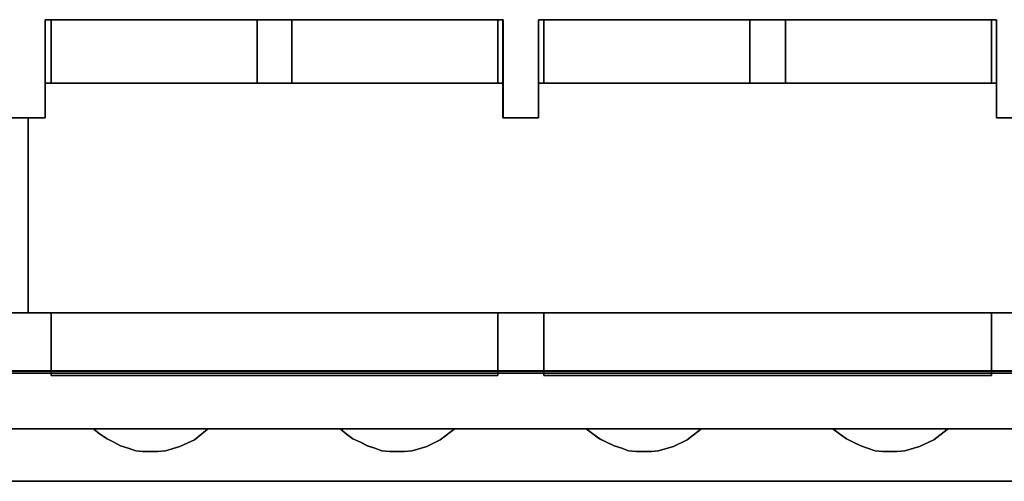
# Model space of a CAD drawing. Header units: millimetres. Extents: x -1290 to 1795, y -4192 to -1311.
# Tile 240 of 256: x 564.55 to 570.14, y -3236.39 to -3233.77. Entities that reach past the tile are written whole.
import ezdxf

# ---------------------------------------------------------------- set-up
doc = ezdxf.new("R2010")
doc.units = ezdxf.units.MM
doc.layers.add('33', color=7, linetype='Continuous')
doc.layers.add('Aparatura', color=7, linetype='Continuous', lineweight=13)

# ---------------------------------------------------------------- blocks, each defined once
blk = doc.blocks.new('*U23')
at = {"layer": '33', "color": 7}
for points in [[(183.005084, -21.780052), (183.991899, -21.780052), (183.991899, -20.985798), (183.991899, -20.793251), (183.991899, -18.988128), (184.16038, -18.988128), (190.009067, -18.988128), (190.995882, -18.988128), (196.844569, -18.988128), (196.988981, -18.988128), (196.988981, -20.793251), (196.988981, -20.985798), (196.988981, -21.780052), (197.999865, -21.780052), (197.999865, -20.985798), (197.999865, -20.793251), (197.999865, -18.988128), (198.144277, -18.988128), (203.992964, -18.988128), (205.003848, -18.988128), (210.852535, -18.988128), (210.996947, -18.988128), (210.996947, -20.793251), (210.996947, -20.985798), (210.996947, -21.780052), (212.007831, -21.780052)], [(183.005084, -21.780052), (183.991899, -21.780052), (183.991899, -20.985798), (183.991899, -20.793251), (183.991899, -18.988128), (184.16038, -18.988128), (190.009067, -18.988128), (190.995882, -18.988128), (196.844569, -18.988128), (196.988981, -18.988128), (196.988981, -20.793251), (196.988981, -20.985798), (196.988981, -21.780052), (197.999865, -21.780052), (197.999865, -20.985798), (197.999865, -20.793251), (197.999865, -18.988128), (198.144277, -18.988128), (203.992964, -18.988128), (205.003848, -18.988128), (210.852535, -18.988128), (210.996947, -18.988128), (210.996947, -20.793251), (210.996947, -20.985798), (210.996947, -21.780052), (212.007831, -21.780052)], [(183.005084, -21.780052), (183.991899, -21.780052), (183.991899, -20.985798), (183.991899, -20.793251), (183.991899, -18.988128), (184.16038, -18.988128), (190.009067, -18.988128), (190.995882, -18.988128), (196.844569, -18.988128), (196.988981, -18.988128), (196.988981, -20.793251), (196.988981, -20.985798), (196.988981, -21.780052), (197.999865, -21.780052), (197.999865, -20.985798), (197.999865, -20.793251), (197.999865, -18.988128), (198.144277, -18.988128), (203.992964, -18.988128), (205.003848, -18.988128), (210.852535, -18.988128), (210.996947, -18.988128), (210.996947, -20.793251), (210.996947, -20.985798), (210.996947, -21.780052), (212.007831, -21.780052)], [(183.005084, -21.780052), (183.991899, -21.780052), (183.991899, -20.985798), (183.991899, -20.793251), (183.991899, -18.988128), (184.16038, -18.988128), (190.009067, -18.988128), (190.995882, -18.988128), (196.844569, -18.988128), (196.988981, -18.988128), (196.988981, -20.793251), (196.988981, -20.985798), (196.988981, -21.780052), (197.999865, -21.780052), (197.999865, -20.985798), (197.999865, -20.793251), (197.999865, -18.988128), (198.144277, -18.988128), (203.992964, -18.988128), (205.003848, -18.988128), (210.852535, -18.988128), (210.996947, -18.988128), (210.996947, -20.793251), (210.996947, -20.985798), (210.996947, -21.780052), (212.007831, -21.780052)], [(183.005084, -21.780052), (183.510526, -21.780052), (183.991899, -21.780052), (183.991899, -20.985798), (183.991899, -20.793251), (183.991899, -18.988128), (184.16038, -18.988128), (190.009067, -18.988128), (190.995882, -18.988128), (196.844569, -18.988128), (196.988981, -18.988128), (196.988981, -20.793251), (196.988981, -20.985798), (196.988981, -21.780052), (197.999865, -21.780052), (197.999865, -20.985798), (197.999865, -20.793251), (197.999865, -18.988128), (198.144277, -18.988128), (203.992964, -18.988128), (205.003848, -18.988128), (210.852535, -18.988128), (210.996947, -18.988128), (210.996947, -20.793251), (210.996947, -20.985798), (210.996947, -21.780052), (212.007831, -21.780052)], [(183.005084, -21.780052), (183.510526, -21.780052), (183.991899, -21.780052), (183.991899, -20.985798), (183.991899, -20.793251), (183.991899, -18.988128), (184.16038, -18.988128), (190.009067, -18.988128), (190.995882, -18.988128), (196.844569, -18.988128), (196.988981, -18.988128), (196.988981, -20.793251), (196.988981, -20.985798), (196.988981, -21.780052), (197.999865, -21.780052), (197.999865, -20.985798), (197.999865, -20.793251), (197.999865, -18.988128), (198.144277, -18.988128), (203.992964, -18.988128), (205.003848, -18.988128), (210.852535, -18.988128), (210.996947, -18.988128), (210.996947, -20.793251), (210.996947, -20.985798), (210.996947, -21.780052), (212.007831, -21.780052)], [(183.005084, -21.780052), (183.510526, -21.780052), (183.991899, -21.780052), (183.991899, -20.985798), (183.991899, -20.793251), (183.991899, -18.988128), (184.16038, -18.988128), (190.009067, -18.988128), (190.995882, -18.988128), (196.844569, -18.988128), (196.988981, -18.988128), (196.988981, -20.793251), (196.988981, -20.985798), (196.988981, -21.780052), (197.999865, -21.780052), (197.999865, -20.985798), (197.999865, -20.793251), (197.999865, -18.988128), (198.144277, -18.988128), (203.992964, -18.988128), (205.003848, -18.988128), (210.852535, -18.988128), (210.996947, -18.988128), (210.996947, -20.793251), (210.996947, -20.985798), (210.996947, -21.780052), (212.007831, -21.780052)], [(183.005084, -21.780052), (183.510526, -21.780052), (183.991899, -21.780052), (183.991899, -20.985798), (183.991899, -20.793251), (183.991899, -18.988128), (184.16038, -18.988128), (190.009067, -18.988128), (190.995882, -18.988128), (196.844569, -18.988128), (196.988981, -18.988128), (196.988981, -20.793251), (196.988981, -20.985798), (196.988981, -21.780052), (197.999865, -21.780052), (197.999865, -20.985798), (197.999865, -20.793251), (197.999865, -18.988128), (198.144277, -18.988128), (203.992964, -18.988128), (205.003848, -18.988128), (210.852535, -18.988128), (210.996947, -18.988128), (210.996947, -20.793251), (210.996947, -20.985798), (210.996947, -21.780052), (212.007831, -21.780052)], [(182.860781, -27.312634), (183.510639, -27.312634), (183.510639, -21.778594), (183.005194, -21.778594)], [(182.860781, -27.312634), (183.510639, -27.312634), (183.510639, -21.778594), (183.005194, -21.778594)], [(182.860781, -27.312634), (183.510639, -27.312634), (183.510639, -21.778594), (183.005194, -21.778594)], [(182.860781, -27.312634), (183.510639, -27.312634), (183.510639, -21.778594), (183.005194, -21.778594)], [(212.006442, -21.778594), (210.995548, -21.778594), (210.995548, -20.984579), (210.995548, -20.792091), (210.851134, -20.792091), (205.002388, -20.792091), (203.991494, -20.792091), (198.142748, -20.792091), (197.998334, -20.792091), (197.998334, -20.984579), (197.998334, -21.778594), (196.98744, -21.778594), (196.98744, -20.984579), (196.98744, -20.792091), (196.843026, -20.792091), (190.99428, -20.792091), (190.007454, -20.792091), (184.158708, -20.792091), (183.990226, -20.792091), (183.990226, -20.984579), (183.990226, -21.778594), (183.508847, -21.778594), (183.508847, -21.778594), (183.508847, -27.312634), (184.158708, -27.312634), (196.843026, -27.312634), (198.142748, -27.312634), (210.851134, -27.312634), (212.150856, -27.312634)], [(212.006442, -21.778594), (210.995548, -21.778594), (210.995548, -20.984579), (210.995548, -20.792091), (210.851134, -20.792091), (205.002388, -20.792091), (203.991494, -20.792091), (198.142748, -20.792091), (197.998334, -20.792091), (197.998334, -20.984579), (197.998334, -21.778594), (196.98744, -21.778594), (196.98744, -20.984579), (196.98744, -20.792091), (196.843026, -20.792091), (190.99428, -20.792091), (190.007454, -20.792091), (184.158708, -20.792091), (183.990226, -20.792091), (183.990226, -20.984579), (183.990226, -21.778594), (183.508847, -21.778594), (183.508847, -21.778594), (183.508847, -27.312634), (184.158708, -27.312634), (196.843026, -27.312634), (198.142748, -27.312634), (210.851134, -27.312634), (212.150856, -27.312634)], [(212.006442, -21.778594), (210.995548, -21.778594), (210.995548, -20.984579), (210.995548, -20.792091), (210.851134, -20.792091), (205.002388, -20.792091), (203.991494, -20.792091), (198.142748, -20.792091), (197.998334, -20.792091), (197.998334, -20.984579), (197.998334, -21.778594), (196.98744, -21.778594), (196.98744, -20.984579), (196.98744, -20.792091), (196.843026, -20.792091), (190.99428, -20.792091), (190.007454, -20.792091), (184.158708, -20.792091), (183.990226, -20.792091), (183.990226, -20.984579), (183.990226, -21.778594), (183.508847, -21.778594), (183.508847, -21.778594), (183.508847, -27.312634), (184.158708, -27.312634), (196.843026, -27.312634), (198.142748, -27.312634), (210.851134, -27.312634), (212.150856, -27.312634)], [(212.006442, -21.778594), (210.995548, -21.778594), (210.995548, -20.984579), (210.995548, -20.792091), (210.851134, -20.792091), (205.002388, -20.792091), (203.991494, -20.792091), (198.142748, -20.792091), (197.998334, -20.792091), (197.998334, -20.984579), (197.998334, -21.778594), (196.98744, -21.778594), (196.98744, -20.984579), (196.98744, -20.792091), (196.843026, -20.792091), (190.99428, -20.792091), (190.007454, -20.792091), (184.158708, -20.792091), (183.990226, -20.792091), (183.990226, -20.984579), (183.990226, -21.778594), (183.508847, -21.778594), (183.508847, -21.778594), (183.508847, -27.312634), (184.158708, -27.312634), (196.843026, -27.312634), (198.142748, -27.312634), (210.851134, -27.312634), (212.150856, -27.312634)], [(212.006442, -21.778594), (210.995548, -21.778594), (210.995548, -20.984579), (210.995548, -20.792091), (210.851134, -20.792091), (205.002388, -20.792091), (203.991494, -20.792091), (198.142748, -20.792091), (197.998334, -20.792091), (197.998334, -20.984579), (197.998334, -21.778594), (196.98744, -21.778594), (196.98744, -20.984579), (196.98744, -20.792091), (196.843026, -20.792091), (190.99428, -20.792091), (190.007454, -20.792091), (184.158708, -20.792091), (183.990226, -20.792091), (183.990226, -20.984579), (183.990226, -21.778594), (183.508847, -21.778594), (183.508847, -21.778594), (183.508847, -27.312634), (184.158708, -27.312634), (196.843026, -27.312634), (198.142748, -27.312634), (210.851134, -27.312634), (212.150856, -27.312634)], [(212.006442, -21.778594), (210.995548, -21.778594), (210.995548, -20.984579), (210.995548, -20.792091), (210.851134, -20.792091), (205.002388, -20.792091), (203.991494, -20.792091), (198.142748, -20.792091), (197.998334, -20.792091), (197.998334, -20.984579), (197.998334, -21.778594), (196.98744, -21.778594), (196.98744, -20.984579), (196.98744, -20.792091), (196.843026, -20.792091), (190.99428, -20.792091), (190.007454, -20.792091), (184.158708, -20.792091), (183.990226, -20.792091), (183.990226, -20.984579), (183.990226, -21.778594), (183.508847, -21.778594), (183.508847, -21.778594), (183.508847, -27.312634), (184.158708, -27.312634), (196.843026, -27.312634), (198.142748, -27.312634), (210.851134, -27.312634), (212.150856, -27.312634)], [(212.152243, -27.310838), (210.852535, -27.310838), (210.852535, -28.057099), (210.852535, -28.610777), (210.852535, -29.092236), (198.144277, -29.092236), (198.144277, -28.610777), (198.144277, -28.057099), (198.144277, -27.310838), (196.844569, -27.310838), (196.844569, -28.057099), (196.844569, -28.610777), (196.844569, -29.092236), (184.16038, -29.092236), (184.16038, -28.610777), (184.16038, -28.057099), (184.16038, -27.310838), (182.860672, -27.310838)], [(181.63317, -30.608832), (185.363813, -30.608832), (188.637153, -30.608832), (192.367796, -30.608832), (195.641136, -30.608832), (199.347711, -30.608832), (202.645119, -30.608832), (206.351694, -30.608832), (209.649102, -30.608832), (213.355677, -30.608832), (216.653085, -30.608832), (220.383729, -30.608832), (223.657068, -30.608832), (227.387712, -30.608832)], [(212.152243, -27.310838), (210.852535, -27.310838), (210.852535, -28.057099), (210.852535, -28.610777), (210.852535, -29.092236), (198.144277, -29.092236), (198.144277, -28.610777), (198.144277, -28.057099), (198.144277, -27.310838), (196.844569, -27.310838), (196.844569, -28.057099), (196.844569, -28.610777), (196.844569, -29.092236), (184.16038, -29.092236), (184.16038, -28.610777), (184.16038, -28.057099), (184.16038, -27.310838), (182.860672, -27.310838)], [(181.63317, -30.608832), (185.363813, -30.608832), (188.637153, -30.608832), (192.367796, -30.608832), (195.641136, -30.608832), (199.347711, -30.608832), (202.645119, -30.608832), (206.351694, -30.608832), (209.649102, -30.608832), (213.355677, -30.608832), (216.653085, -30.608832), (220.383729, -30.608832), (223.657068, -30.608832), (227.387712, -30.608832)], [(212.152243, -27.310838), (210.852535, -27.310838), (210.852535, -28.057099), (210.852535, -28.610777), (210.852535, -29.092236), (198.144277, -29.092236), (198.144277, -28.610777), (198.144277, -28.057099), (198.144277, -27.310838), (196.844569, -27.310838), (196.844569, -28.057099), (196.844569, -28.610777), (196.844569, -29.092236), (184.16038, -29.092236), (184.16038, -28.610777), (184.16038, -28.057099), (184.16038, -27.310838), (182.860672, -27.310838)], [(181.63317, -30.608832), (185.363813, -30.608832), (188.637153, -30.608832), (192.367796, -30.608832), (195.641136, -30.608832), (199.347711, -30.608832), (202.645119, -30.608832), (206.351694, -30.608832), (209.649102, -30.608832), (213.355677, -30.608832), (216.653085, -30.608832), (220.383729, -30.608832), (223.657068, -30.608832), (227.387712, -30.608832)], [(212.152243, -27.310838), (210.852535, -27.310838), (210.852535, -28.057099), (210.852535, -28.610777), (210.852535, -29.092236), (198.144277, -29.092236), (198.144277, -28.610777), (198.144277, -28.057099), (198.144277, -27.310838), (196.844569, -27.310838), (196.844569, -28.057099), (196.844569, -28.610777), (196.844569, -29.092236), (184.16038, -29.092236), (184.16038, -28.610777), (184.16038, -28.057099), (184.16038, -27.310838), (182.860672, -27.310838)], [(181.63317, -30.608832), (185.363813, -30.608832), (188.637153, -30.608832), (192.367796, -30.608832), (195.641136, -30.608832), (199.347711, -30.608832), (202.645119, -30.608832), (206.351694, -30.608832), (209.649102, -30.608832), (213.355677, -30.608832), (216.653085, -30.608832), (220.383729, -30.608832), (223.657068, -30.608832), (227.387712, -30.608832)], [(181.63317, -30.608832), (185.363813, -30.608832), (188.637153, -30.608832), (192.367796, -30.608832), (195.641136, -30.608832), (199.347711, -30.608832), (202.645119, -30.608832), (206.351694, -30.608832), (209.649102, -30.608832), (213.355677, -30.608832), (216.653085, -30.608832), (220.383729, -30.608832), (223.657068, -30.608832), (227.387712, -30.608832)], [(212.152243, -27.310838), (210.852535, -27.310838), (210.852535, -28.057099), (210.852535, -28.610777), (210.852535, -29.092236), (198.144277, -29.092236), (198.144277, -28.610777), (198.144277, -28.057099), (198.144277, -27.310838), (196.844569, -27.310838), (196.844569, -28.057099), (196.844569, -28.610777), (196.844569, -29.092236), (184.16038, -29.092236), (184.16038, -28.610777), (184.16038, -28.057099), (184.16038, -27.310838), (182.860672, -27.310838)], [(181.63317, -30.608832), (185.363813, -30.608832), (188.637153, -30.608832), (192.367796, -30.608832), (195.641136, -30.608832), (199.347711, -30.608832), (202.645119, -30.608832), (206.351694, -30.608832), (209.649102, -30.608832), (213.355677, -30.608832), (216.653085, -30.608832), (220.383729, -30.608832), (223.657068, -30.608832), (227.387712, -30.608832)], [(212.152243, -27.310838), (210.852535, -27.310838), (210.852535, -28.057099), (210.852535, -28.610777), (210.852535, -29.092236), (198.144277, -29.092236), (198.144277, -28.610777), (198.144277, -28.057099), (198.144277, -27.310838), (196.844569, -27.310838), (196.844569, -28.057099), (196.844569, -28.610777), (196.844569, -29.092236), (184.16038, -29.092236), (184.16038, -28.610777), (184.16038, -28.057099), (184.16038, -27.310838), (182.860672, -27.310838)], [(181.63317, -30.608832), (185.363813, -30.608832), (188.637153, -30.608832), (192.367796, -30.608832), (195.641136, -30.608832), (199.347711, -30.608832), (202.645119, -30.608832), (206.351694, -30.608832), (209.649102, -30.608832), (213.355677, -30.608832), (216.653085, -30.608832), (220.383729, -30.608832), (223.657068, -30.608832), (227.387712, -30.608832)], [(212.152243, -27.310838), (210.852535, -27.310838), (210.852535, -28.057099), (210.852535, -28.610777), (210.852535, -29.092236), (198.144277, -29.092236), (198.144277, -28.610777), (198.144277, -28.057099), (198.144277, -27.310838), (196.844569, -27.310838), (196.844569, -28.057099), (196.844569, -28.610777), (196.844569, -29.092236), (184.16038, -29.092236), (184.16038, -28.610777), (184.16038, -28.057099), (184.16038, -27.310838), (182.860672, -27.310838)], [(181.63317, -30.608832), (185.363813, -30.608832), (188.637153, -30.608832), (192.367796, -30.608832), (195.641136, -30.608832), (199.347711, -30.608832), (202.645119, -30.608832), (206.351694, -30.608832), (209.649102, -30.608832), (213.355677, -30.608832), (216.653085, -30.608832), (220.383729, -30.608832), (223.657068, -30.608832), (227.387712, -30.608832)], [(212.152243, -27.310838), (210.852535, -27.310838), (210.852535, -28.057099), (210.852535, -28.610777), (210.852535, -29.092236), (198.144277, -29.092236), (198.144277, -28.610777), (198.144277, -28.057099), (198.144277, -27.310838), (196.844569, -27.310838), (196.844569, -28.057099), (196.844569, -28.610777), (196.844569, -29.092236), (184.16038, -29.092236), (184.16038, -28.610777), (184.16038, -28.057099), (184.16038, -27.310838), (182.860672, -27.310838)], [(181.63317, -30.608832), (185.363813, -30.608832), (188.637153, -30.608832), (192.367796, -30.608832), (195.641136, -30.608832), (199.347711, -30.608832), (202.645119, -30.608832), (206.351694, -30.608832), (209.649102, -30.608832), (213.355677, -30.608832), (216.653085, -30.608832), (220.383729, -30.608832), (223.657068, -30.608832), (227.387712, -30.608832)], [(212.152243, -27.310838), (210.852535, -27.310838), (210.852535, -28.057099), (210.852535, -28.610777), (210.852535, -29.092236), (198.144277, -29.092236), (198.144277, -28.610777), (198.144277, -28.057099), (198.144277, -27.310838), (196.844569, -27.310838), (196.844569, -28.057099), (196.844569, -28.610777), (196.844569, -29.092236), (184.16038, -29.092236), (184.16038, -28.610777), (184.16038, -28.057099), (184.16038, -27.310838), (183.510526, -27.310838), (182.860672, -27.310838)], [(181.63317, -30.608832), (185.363813, -30.608832), (188.637153, -30.608832), (192.367796, -30.608832), (195.641136, -30.608832), (199.347711, -30.608832), (202.645119, -30.608832), (206.351694, -30.608832), (209.649102, -30.608832), (213.355677, -30.608832), (216.653085, -30.608832), (220.383729, -30.608832), (223.657068, -30.608832), (227.387712, -30.608832)], [(212.152243, -27.310838), (210.852535, -27.310838), (210.852535, -28.057099), (210.852535, -28.610777), (210.852535, -29.092236), (198.144277, -29.092236), (198.144277, -28.610777), (198.144277, -28.057099), (198.144277, -27.310838), (196.844569, -27.310838), (196.844569, -28.057099), (196.844569, -28.610777), (196.844569, -29.092236), (184.16038, -29.092236), (184.16038, -28.610777), (184.16038, -28.057099), (184.16038, -27.310838), (183.510526, -27.310838), (182.860672, -27.310838)], [(213.355739, -30.607035), (209.649158, -30.607035), (209.601021, -30.63114), (209.215922, -30.920402), (208.806754, -31.113242), (208.397586, -31.233768), (208.180968, -31.257873), (207.988418, -31.257873), (207.7718, -31.257873), (207.555181, -31.233768), (207.338563, -31.161452), (207.146013, -31.089137), (206.929395, -30.992717), (206.736845, -30.896296), (206.544296, -30.751666), (206.351746, -30.607035), (202.645166, -30.607035), (202.597028, -30.63114), (202.211929, -30.920402), (201.82683, -31.113242), (201.393593, -31.233768), (201.201043, -31.257873), (200.984425, -31.257873), (200.767807, -31.257873), (200.551188, -31.233768), (200.358639, -31.161452), (200.14202, -31.089137), (199.925402, -30.992717), (199.732852, -30.896296), (199.540303, -30.751666), (199.347753, -30.607035), (195.641173, -30.607035), (195.593035, -30.63114), (195.207936, -30.920402), (194.822837, -31.113242), (194.413669, -31.233768), (194.19705, -31.257873), (193.980432, -31.257873), (193.763814, -31.257873), (193.547195, -31.233768), (193.354646, -31.161452), (193.138027, -31.089137), (192.945478, -30.992717), (192.72886, -30.896296), (192.53631, -30.751666), (192.367829, -30.607035), (188.63718, -30.607035), (188.589042, -30.63114), (188.228012, -30.920402), (187.818844, -31.113242), (187.409676, -31.233768), (187.193058, -31.257873), (186.976439, -31.257873), (186.759821, -31.257873), (186.567271, -31.233768), (186.350653, -31.161452), (186.134035, -31.089137), (185.941485, -30.992717), (185.748935, -30.896296), (185.532317, -30.751666), (185.363836, -30.607035), (181.633187, -30.607035)], [(-1.818475, -32.101551), (169.50256, -32.101551), (340.823596, -32.101551)], [(213.355739, -30.607035), (209.649158, -30.607035), (209.601021, -30.63114), (209.215922, -30.920402), (208.806754, -31.113242), (208.397586, -31.233768), (208.180968, -31.257873), (207.988418, -31.257873), (207.7718, -31.257873), (207.555181, -31.233768), (207.338563, -31.161452), (207.146013, -31.089137), (206.929395, -30.992717), (206.736845, -30.896296), (206.544296, -30.751666), (206.351746, -30.607035), (202.645166, -30.607035), (202.597028, -30.63114), (202.211929, -30.920402), (201.82683, -31.113242), (201.393593, -31.233768), (201.201043, -31.257873), (200.984425, -31.257873), (200.767807, -31.257873), (200.551188, -31.233768), (200.358639, -31.161452), (200.14202, -31.089137), (199.925402, -30.992717), (199.732852, -30.896296), (199.540303, -30.751666), (199.347753, -30.607035), (195.641173, -30.607035), (195.593035, -30.63114), (195.207936, -30.920402), (194.822837, -31.113242), (194.413669, -31.233768), (194.19705, -31.257873), (193.980432, -31.257873), (193.763814, -31.257873), (193.547195, -31.233768), (193.354646, -31.161452), (193.138027, -31.089137), (192.945478, -30.992717), (192.72886, -30.896296), (192.53631, -30.751666), (192.367829, -30.607035), (188.63718, -30.607035), (188.589042, -30.63114), (188.228012, -30.920402), (187.818844, -31.113242), (187.409676, -31.233768), (187.193058, -31.257873), (186.976439, -31.257873), (186.759821, -31.257873), (186.567271, -31.233768), (186.350653, -31.161452), (186.134035, -31.089137), (185.941485, -30.992717), (185.748935, -30.896296), (185.532317, -30.751666), (185.363836, -30.607035), (181.633187, -30.607035)], [(-1.818475, -32.101551), (169.50256, -32.101551), (340.823596, -32.101551)], [(213.355739, -30.607035), (209.649158, -30.607035), (209.601021, -30.63114), (209.215922, -30.920402), (208.806754, -31.113242), (208.397586, -31.233768), (208.180968, -31.257873), (207.988418, -31.257873), (207.7718, -31.257873), (207.555181, -31.233768), (207.338563, -31.161452), (207.146013, -31.089137), (206.929395, -30.992717), (206.736845, -30.896296), (206.544296, -30.751666), (206.351746, -30.607035), (202.645166, -30.607035), (202.597028, -30.63114), (202.211929, -30.920402), (201.82683, -31.113242), (201.393593, -31.233768), (201.201043, -31.257873), (200.984425, -31.257873), (200.767807, -31.257873), (200.551188, -31.233768), (200.358639, -31.161452), (200.14202, -31.089137), (199.925402, -30.992717), (199.732852, -30.896296), (199.540303, -30.751666), (199.347753, -30.607035), (195.641173, -30.607035), (195.593035, -30.63114), (195.207936, -30.920402), (194.822837, -31.113242), (194.413669, -31.233768), (194.19705, -31.257873), (193.980432, -31.257873), (193.763814, -31.257873), (193.547195, -31.233768), (193.354646, -31.161452), (193.138027, -31.089137), (192.945478, -30.992717), (192.72886, -30.896296), (192.53631, -30.751666), (192.367829, -30.607035), (188.63718, -30.607035), (188.589042, -30.63114), (188.228012, -30.920402), (187.818844, -31.113242), (187.409676, -31.233768), (187.193058, -31.257873), (186.976439, -31.257873), (186.759821, -31.257873), (186.567271, -31.233768), (186.350653, -31.161452), (186.134035, -31.089137), (185.941485, -30.992717), (185.748935, -30.896296), (185.532317, -30.751666), (185.363836, -30.607035), (181.633187, -30.607035)], [(-1.818475, -32.101551), (169.50256, -32.101551), (340.823596, -32.101551)], [(213.355739, -30.607035), (209.649158, -30.607035), (209.601021, -30.63114), (209.215922, -30.920402), (208.806754, -31.113242), (208.397586, -31.233768), (208.180968, -31.257873), (207.988418, -31.257873), (207.7718, -31.257873), (207.555181, -31.233768), (207.338563, -31.161452), (207.146013, -31.089137), (206.929395, -30.992717), (206.736845, -30.896296), (206.544296, -30.751666), (206.351746, -30.607035), (202.645166, -30.607035), (202.597028, -30.63114), (202.211929, -30.920402), (201.82683, -31.113242), (201.393593, -31.233768), (201.201043, -31.257873), (200.984425, -31.257873), (200.767807, -31.257873), (200.551188, -31.233768), (200.358639, -31.161452), (200.14202, -31.089137), (199.925402, -30.992717), (199.732852, -30.896296), (199.540303, -30.751666), (199.347753, -30.607035), (195.641173, -30.607035), (195.593035, -30.63114), (195.207936, -30.920402), (194.822837, -31.113242), (194.413669, -31.233768), (194.19705, -31.257873), (193.980432, -31.257873), (193.763814, -31.257873), (193.547195, -31.233768), (193.354646, -31.161452), (193.138027, -31.089137), (192.945478, -30.992717), (192.72886, -30.896296), (192.53631, -30.751666), (192.367829, -30.607035), (188.63718, -30.607035), (188.589042, -30.63114), (188.228012, -30.920402), (187.818844, -31.113242), (187.409676, -31.233768), (187.193058, -31.257873), (186.976439, -31.257873), (186.759821, -31.257873), (186.567271, -31.233768), (186.350653, -31.161452), (186.134035, -31.089137), (185.941485, -30.992717), (185.748935, -30.896296), (185.532317, -30.751666), (185.363836, -30.607035), (181.633187, -30.607035)], [(-1.818475, -32.101551), (169.50256, -32.101551), (340.823596, -32.101551)], [(-1.818475, -32.101551), (169.50256, -32.101551), (340.823596, -32.101551)], [(213.355739, -30.607035), (209.649158, -30.607035), (209.601021, -30.63114), (209.215922, -30.920402), (208.806754, -31.113242), (208.397586, -31.233768), (208.180968, -31.257873), (207.988418, -31.257873), (207.7718, -31.257873), (207.555181, -31.233768), (207.338563, -31.161452), (207.146013, -31.089137), (206.929395, -30.992717), (206.736845, -30.896296), (206.544296, -30.751666), (206.351746, -30.607035), (202.645166, -30.607035), (202.597028, -30.63114), (202.211929, -30.920402), (201.82683, -31.113242), (201.393593, -31.233768), (201.201043, -31.257873), (200.984425, -31.257873), (200.767807, -31.257873), (200.551188, -31.233768), (200.358639, -31.161452), (200.14202, -31.089137), (199.925402, -30.992717), (199.732852, -30.896296), (199.540303, -30.751666), (199.347753, -30.607035), (195.641173, -30.607035), (195.593035, -30.63114), (195.207936, -30.920402), (194.822837, -31.113242), (194.413669, -31.233768), (194.19705, -31.257873), (193.980432, -31.257873), (193.763814, -31.257873), (193.547195, -31.233768), (193.354646, -31.161452), (193.138027, -31.089137), (192.945478, -30.992717), (192.72886, -30.896296), (192.53631, -30.751666), (192.367829, -30.607035), (188.63718, -30.607035), (188.589042, -30.63114), (188.228012, -30.920402), (187.818844, -31.113242), (187.409676, -31.233768), (187.193058, -31.257873), (186.976439, -31.257873), (186.759821, -31.257873), (186.567271, -31.233768), (186.350653, -31.161452), (186.134035, -31.089137), (185.941485, -30.992717), (185.748935, -30.896296), (185.532317, -30.751666), (185.363836, -30.607035), (181.633187, -30.607035)], [(-1.818475, -32.101551), (169.50256, -32.101551), (340.823596, -32.101551)], [(213.355739, -30.607035), (209.649158, -30.607035), (209.601021, -30.63114), (209.215922, -30.920402), (208.806754, -31.113242), (208.397586, -31.233768), (208.180968, -31.257873), (207.988418, -31.257873), (207.7718, -31.257873), (207.555181, -31.233768), (207.338563, -31.161452), (207.146013, -31.089137), (206.929395, -30.992717), (206.736845, -30.896296), (206.544296, -30.751666), (206.351746, -30.607035), (202.645166, -30.607035), (202.597028, -30.63114), (202.211929, -30.920402), (201.82683, -31.113242), (201.393593, -31.233768), (201.201043, -31.257873), (200.984425, -31.257873), (200.767807, -31.257873), (200.551188, -31.233768), (200.358639, -31.161452), (200.14202, -31.089137), (199.925402, -30.992717), (199.732852, -30.896296), (199.540303, -30.751666), (199.347753, -30.607035), (195.641173, -30.607035), (195.593035, -30.63114), (195.207936, -30.920402), (194.822837, -31.113242), (194.413669, -31.233768), (194.19705, -31.257873), (193.980432, -31.257873), (193.763814, -31.257873), (193.547195, -31.233768), (193.354646, -31.161452), (193.138027, -31.089137), (192.945478, -30.992717), (192.72886, -30.896296), (192.53631, -30.751666), (192.367829, -30.607035), (188.63718, -30.607035), (188.589042, -30.63114), (188.228012, -30.920402), (187.818844, -31.113242), (187.409676, -31.233768), (187.193058, -31.257873), (186.976439, -31.257873), (186.759821, -31.257873), (186.567271, -31.233768), (186.350653, -31.161452), (186.134035, -31.089137), (185.941485, -30.992717), (185.748935, -30.896296), (185.532317, -30.751666), (185.363836, -30.607035), (181.633187, -30.607035)]]:
    blk.add_lwpolyline(points, dxfattribs=at)
for points in [[(183.990803, -18.986816), (183.990803, -20.98609), (183.990803, -18.986816)], [(183.990803, -18.986816), (196.989283, -18.986816), (183.990803, -18.986816)], [(184.159219, -19.493371), (184.159219, -18.986816), (184.159219, -19.493371)], [(184.159219, -19.492796), (184.159219, -20.793887), (190.008983, -20.793887), (190.008983, -18.986816), (184.159219, -18.986816), (184.159219, -19.492796)], [(184.159219, -19.492796), (184.159219, -20.793887), (190.008983, -20.793887), (190.008983, -18.986816), (184.159219, -18.986816), (184.159219, -19.492796)], [(184.159219, -19.492796), (184.159219, -20.793887), (190.008983, -20.793887), (190.008983, -18.986816), (184.159219, -18.986816), (184.159219, -19.492796)], [(184.159219, -19.492796), (184.159219, -20.793887), (190.008983, -20.793887), (190.008983, -18.986816), (184.159219, -18.986816), (184.159219, -19.492796)], [(184.159219, -20.793887), (190.008983, -20.793887), (190.008983, -18.986816), (184.159219, -18.986816), (184.159219, -19.492796), (184.159219, -20.793887)], [(184.159219, -20.793887), (190.008983, -20.793887), (190.008983, -18.986816), (184.159219, -18.986816), (184.159219, -19.492796), (184.159219, -20.793887)], [(190.008983, -20.793887), (190.008983, -18.986816), (190.008983, -20.793887)], [(190.008983, -18.986816), (190.008983, -20.793887), (190.996187, -20.793887), (190.996187, -18.986816), (190.008983, -18.986816)], [(190.008983, -18.986816), (190.008983, -20.793887), (190.996187, -20.793887), (190.996187, -18.986816), (190.008983, -18.986816)], [(190.008983, -18.986816), (190.008983, -20.793887), (190.996187, -20.793887), (190.996187, -18.986816), (190.008983, -18.986816)], [(190.008983, -18.986816), (190.008983, -20.793887), (190.996187, -20.793887), (190.996187, -18.986816), (190.008983, -18.986816)], [(190.008983, -18.986816), (190.008983, -20.793887), (190.996187, -20.793887), (190.996187, -18.986816), (190.008983, -18.986816)], [(190.008983, -18.986816), (190.008983, -20.793887), (190.996187, -20.793887), (190.996187, -18.986816), (190.008983, -18.986816)], [(190.994395, -20.793887), (190.994395, -18.986816), (190.994395, -20.793887)], [(190.994395, -18.986816), (190.994395, -20.793887), (196.84595, -20.793887), (196.84595, -19.492796), (196.84595, -18.986816), (190.994395, -18.986816)], [(190.994395, -18.986816), (190.994395, -20.793887), (196.84595, -20.793887), (196.84595, -19.492796), (196.84595, -18.986816), (190.994395, -18.986816)], [(190.994395, -18.986816), (190.994395, -20.793887), (196.84595, -20.793887), (196.84595, -19.492796), (196.84595, -18.986816), (190.994395, -18.986816)], [(190.994395, -18.986816), (190.994395, -20.793887), (196.84595, -20.793887), (196.84595, -19.492796), (196.84595, -18.986816), (190.994395, -18.986816)], [(196.84595, -19.492796), (196.84595, -18.986816), (190.994395, -18.986816), (190.994395, -20.793887), (196.84595, -20.793887), (196.84595, -19.492796)], [(196.84595, -19.492796), (196.84595, -18.986816), (190.994395, -18.986816), (190.994395, -20.793887), (196.84595, -20.793887), (196.84595, -19.492796)], [(196.844159, -18.986816), (196.844159, -19.493371), (196.844159, -18.986816)], [(196.987491, -18.986816), (196.987491, -20.98609), (196.987491, -18.986816)], [(197.999778, -18.986816), (197.999778, -20.98609), (197.999778, -18.986816)], [(197.999778, -18.986816), (210.998258, -18.986816), (197.999778, -18.986816)], [(198.143111, -19.493371), (198.143111, -18.986816), (198.143111, -19.493371)], [(198.143111, -19.492796), (198.143111, -20.793887), (203.992874, -20.793887), (203.992874, -18.986816), (198.143111, -18.986816), (198.143111, -19.492796)], [(198.143111, -19.492796), (198.143111, -20.793887), (203.992874, -20.793887), (203.992874, -18.986816), (198.143111, -18.986816), (198.143111, -19.492796)], [(198.143111, -19.492796), (198.143111, -20.793887), (203.992874, -20.793887), (203.992874, -18.986816), (198.143111, -18.986816), (198.143111, -19.492796)], [(198.143111, -19.492796), (198.143111, -20.793887), (203.992874, -20.793887), (203.992874, -18.986816), (198.143111, -18.986816), (198.143111, -19.492796)], [(203.992874, -20.793887), (203.992874, -18.986816), (198.143111, -18.986816), (198.143111, -19.492796), (198.143111, -20.793887), (203.992874, -20.793887)], [(203.992874, -20.793887), (203.992874, -18.986816), (198.143111, -18.986816), (198.143111, -19.492796), (198.143111, -20.793887), (203.992874, -20.793887)], [(203.992874, -20.793887), (203.992874, -18.986816), (203.992874, -20.793887)], [(203.992874, -18.986816), (203.992874, -20.793887), (205.005161, -20.793887), (205.005161, -18.986816), (203.992874, -18.986816)], [(203.992874, -18.986816), (203.992874, -20.793887), (205.005161, -20.793887), (205.005161, -18.986816), (203.992874, -18.986816)], [(203.992874, -18.986816), (203.992874, -20.793887), (205.005161, -20.793887), (205.005161, -18.986816), (203.992874, -18.986816)], [(203.992874, -18.986816), (203.992874, -20.793887), (205.005161, -20.793887), (205.005161, -18.986816), (203.992874, -18.986816)], [(203.992874, -18.986816), (203.992874, -20.793887), (205.005161, -20.793887), (205.005161, -18.986816), (203.992874, -18.986816)], [(203.992874, -18.986816), (203.992874, -20.793887), (205.005161, -20.793887), (205.005161, -18.986816), (203.992874, -18.986816)], [(205.00337, -20.793887), (205.00337, -18.986816), (205.00337, -20.793887)], [(205.00337, -18.986816), (205.00337, -20.793887), (210.853133, -20.793887), (210.853133, -19.492796), (210.853133, -18.986816), (205.00337, -18.986816)], [(205.00337, -18.986816), (205.00337, -20.793887), (210.853133, -20.793887), (210.853133, -19.492796), (210.853133, -18.986816), (205.00337, -18.986816)], [(205.00337, -18.986816), (205.00337, -20.793887), (210.853133, -20.793887), (210.853133, -19.492796), (210.853133, -18.986816), (205.00337, -18.986816)], [(205.00337, -18.986816), (205.00337, -20.793887), (210.853133, -20.793887), (210.853133, -19.492796), (210.853133, -18.986816), (205.00337, -18.986816)], [(205.00337, -20.793887), (210.853133, -20.793887), (210.853133, -19.492796), (210.853133, -18.986816), (205.00337, -18.986816), (205.00337, -20.793887)], [(205.00337, -20.793887), (210.853133, -20.793887), (210.853133, -19.492796), (210.853133, -18.986816), (205.00337, -18.986816), (205.00337, -20.793887)], [(210.851342, -18.986816), (210.851342, -19.493371), (210.851342, -18.986816)], [(210.996466, -18.986816), (210.996466, -20.98609), (210.996466, -18.986816)], [(184.159219, -20.793887), (184.159219, -19.491575), (184.159219, -20.793887)], [(196.844159, -20.793887), (196.844159, -19.491575), (196.844159, -20.793887)], [(198.143111, -20.793887), (198.143111, -19.491575), (198.143111, -20.793887)], [(210.851342, -20.793887), (210.851342, -19.491575), (210.851342, -20.793887)], [(190.008983, -20.792091), (183.990803, -20.792091), (190.008983, -20.792091)], [(190.996187, -20.792091), (190.008983, -20.792091), (190.996187, -20.792091)], [(196.989283, -20.792091), (190.994395, -20.792091), (196.989283, -20.792091)], [(203.992874, -20.792091), (197.999778, -20.792091), (203.992874, -20.792091)], [(205.005161, -20.792091), (203.992874, -20.792091), (205.005161, -20.792091)], [(210.998258, -20.792091), (205.00337, -20.792091), (210.998258, -20.792091)], [(196.987491, -20.984294), (196.987491, -21.780052), (196.987491, -20.984294)], [(197.999778, -20.984294), (197.999778, -21.780052), (197.999778, -20.984294)], [(210.996466, -20.984294), (210.996466, -21.780052), (210.996466, -20.984294)], [(196.987491, -21.778256), (197.999778, -21.778256), (196.987491, -21.778256)], [(210.996466, -21.778256), (212.008753, -21.778256), (210.996466, -21.778256)], [(196.84595, -27.310838), (184.159219, -27.310838), (196.84595, -27.310838)], [(184.159219, -27.310838), (184.159219, -28.059892), (184.159219, -27.310838)], [(196.84595, -28.61116), (196.84595, -28.057319), (196.84595, -27.310838), (184.159219, -27.310838), (184.159219, -28.057319), (184.159219, -28.61116), (184.159219, -29.09276), (196.84595, -29.09276), (196.84595, -28.61116)], [(196.84595, -28.61116), (196.84595, -28.057319), (196.84595, -27.310838), (184.159219, -27.310838), (184.159219, -28.057319), (184.159219, -28.61116), (184.159219, -29.09276), (196.84595, -29.09276), (196.84595, -28.61116)], [(196.84595, -28.61116), (196.84595, -28.057319), (196.84595, -27.310838), (184.159219, -27.310838), (184.159219, -28.057319), (184.159219, -28.61116), (184.159219, -29.09276), (196.84595, -29.09276), (196.84595, -28.61116)], [(196.84595, -28.61116), (196.84595, -28.057319), (196.84595, -27.310838), (184.159219, -27.310838), (184.159219, -28.057319), (184.159219, -28.61116), (184.159219, -29.09276), (196.84595, -29.09276), (196.84595, -28.61116)], [(196.84595, -27.310838), (184.159219, -27.310838), (184.159219, -28.057319), (184.159219, -28.61116), (184.159219, -29.09276), (196.84595, -29.09276), (196.84595, -28.61116), (196.84595, -28.057319), (196.84595, -27.310838)], [(196.84595, -27.310838), (184.159219, -27.310838), (184.159219, -28.057319), (184.159219, -28.61116), (184.159219, -29.09276), (196.84595, -29.09276), (196.84595, -28.61116), (196.84595, -28.057319), (196.84595, -27.310838)], [(196.844159, -27.310838), (198.144902, -27.310838), (196.844159, -27.310838)], [(196.844159, -27.310838), (196.844159, -28.059892), (196.844159, -27.310838)], [(210.853133, -27.310838), (198.143111, -27.310838), (210.853133, -27.310838)], [(198.143111, -27.310838), (198.143111, -28.059892), (198.143111, -27.310838)], [(210.853133, -28.61116), (210.853133, -28.057319), (210.853133, -27.310838), (198.143111, -27.310838), (198.143111, -28.057319), (198.143111, -28.61116), (198.143111, -29.09276), (210.853133, -29.09276), (210.853133, -28.61116)], [(210.853133, -28.61116), (210.853133, -28.057319), (210.853133, -27.310838), (198.143111, -27.310838), (198.143111, -28.057319), (198.143111, -28.61116), (198.143111, -29.09276), (210.853133, -29.09276), (210.853133, -28.61116)], [(210.853133, -28.61116), (210.853133, -28.057319), (210.853133, -27.310838), (198.143111, -27.310838), (198.143111, -28.057319), (198.143111, -28.61116), (198.143111, -29.09276), (210.853133, -29.09276), (210.853133, -28.61116)], [(210.853133, -28.61116), (210.853133, -28.057319), (210.853133, -27.310838), (198.143111, -27.310838), (198.143111, -28.057319), (198.143111, -28.61116), (198.143111, -29.09276), (210.853133, -29.09276), (210.853133, -28.61116)], [(210.853133, -28.057319), (210.853133, -27.310838), (198.143111, -27.310838), (198.143111, -28.057319), (198.143111, -28.61116), (198.143111, -29.09276), (210.853133, -29.09276), (210.853133, -28.61116), (210.853133, -28.057319)], [(210.853133, -28.057319), (210.853133, -27.310838), (198.143111, -27.310838), (198.143111, -28.057319), (198.143111, -28.61116), (198.143111, -29.09276), (210.853133, -29.09276), (210.853133, -28.61116), (210.853133, -28.057319)], [(210.851342, -27.310838), (212.152085, -27.310838), (210.851342, -27.310838)], [(210.851342, -27.310838), (210.851342, -28.059892), (210.851342, -27.310838)], [(184.159219, -28.058096), (184.159219, -28.61315), (184.159219, -28.058096)], [(196.844159, -28.058096), (196.844159, -28.61315), (196.844159, -28.058096)], [(198.143111, -28.058096), (198.143111, -28.61315), (198.143111, -28.058096)], [(210.851342, -28.058096), (210.851342, -28.61315), (210.851342, -28.058096)], [(184.159219, -28.611354), (184.159219, -29.09276), (184.159219, -28.611354)], [(196.844159, -28.611354), (196.844159, -29.09276), (196.844159, -28.611354)], [(198.143111, -28.611354), (198.143111, -29.09276), (198.143111, -28.611354)], [(210.851342, -28.611354), (210.851342, -29.09276), (210.851342, -28.611354)], [(184.159219, -29.09276), (196.84595, -29.09276), (184.159219, -29.09276)], [(184.159219, -29.09276), (185.725128, -29.09276), (184.159219, -29.09276)], [(195.280041, -29.09276), (196.84595, -29.09276), (195.280041, -29.09276)], [(198.143111, -29.09276), (210.853133, -29.09276), (198.143111, -29.09276)], [(198.143111, -29.09276), (199.734103, -29.09276), (198.143111, -29.09276)], [(209.263933, -29.09276), (210.853133, -29.09276), (209.263933, -29.09276)], [(346.768317, -30.607035), (169.501664, -30.607035), (346.768317, -30.607035)], [(185.363213, -30.607035), (185.531787, -30.751936), (185.748525, -30.896837), (185.941181, -30.993438), (186.133837, -31.090039), (186.350575, -31.162489), (186.567313, -31.23494), (186.759969, -31.25909), (186.976707, -31.25909), (187.193445, -31.25909), (187.410183, -31.23494), (187.819577, -31.114189), (188.228971, -30.920987), (188.590201, -30.631185), (188.638364, -30.607035), (185.363213, -30.607035)], [(185.531787, -30.751936), (185.748525, -30.896837), (185.941181, -30.993438), (186.133837, -31.090039), (186.350575, -31.162489), (186.567313, -31.23494), (186.759969, -31.25909), (186.976707, -31.25909), (187.193445, -31.25909), (187.410183, -31.23494), (187.819577, -31.114189), (188.228971, -30.920987), (188.590201, -30.631185), (188.638364, -30.607035), (185.363213, -30.607035), (185.531787, -30.751936)], [(185.531787, -30.751936), (185.748525, -30.896837), (185.941181, -30.993438), (186.133837, -31.090039), (186.350575, -31.162489), (186.567313, -31.23494), (186.759969, -31.25909), (186.976707, -31.25909), (187.193445, -31.25909), (187.410183, -31.23494), (187.819577, -31.114189), (188.228971, -30.920987), (188.590201, -30.631185), (188.638364, -30.607035), (185.363213, -30.607035), (185.531787, -30.751936)], [(185.531787, -30.751936), (185.748525, -30.896837), (185.941181, -30.993438), (186.133837, -31.090039), (186.350575, -31.162489), (186.567313, -31.23494), (186.759969, -31.25909), (186.976707, -31.25909), (187.193445, -31.25909), (187.410183, -31.23494), (187.819577, -31.114189), (188.228971, -30.920987), (188.590201, -30.631185), (188.638364, -30.607035), (185.363213, -30.607035), (185.531787, -30.751936)], [(185.531787, -30.751936), (185.748525, -30.896837), (185.941181, -30.993438), (186.133837, -31.090039), (186.350575, -31.162489), (186.567313, -31.23494), (186.759969, -31.25909), (186.976707, -31.25909), (187.193445, -31.25909), (187.410183, -31.23494), (187.819577, -31.114189), (188.228971, -30.920987), (188.590201, -30.631185), (188.638364, -30.607035), (185.363213, -30.607035), (185.531787, -30.751936)], [(185.941181, -30.993438), (186.133837, -31.090039), (186.350575, -31.162489), (186.567313, -31.23494), (186.759969, -31.25909), (186.976707, -31.25909), (187.193445, -31.25909), (187.410183, -31.23494), (187.819577, -31.114189), (188.228971, -30.920987), (188.590201, -30.631185), (188.638364, -30.607035), (185.363213, -30.607035), (185.531787, -30.751936), (185.748525, -30.896837), (185.941181, -30.993438)], [(185.941181, -30.993438), (186.133837, -31.090039), (186.350575, -31.162489), (186.567313, -31.23494), (186.759969, -31.25909), (186.976707, -31.25909), (187.193445, -31.25909), (187.410183, -31.23494), (187.819577, -31.114189), (188.228971, -30.920987), (188.590201, -30.631185), (188.638364, -30.607035), (185.363213, -30.607035), (185.531787, -30.751936), (185.748525, -30.896837), (185.941181, -30.993438)], [(192.366805, -30.607035), (192.535379, -30.751936), (192.728035, -30.896837), (192.944773, -30.993438), (193.137429, -31.090039), (193.354167, -31.162489), (193.546823, -31.23494), (193.763561, -31.25909), (193.980299, -31.25909), (194.197036, -31.25909), (194.413774, -31.23494), (194.823168, -31.114189), (195.20848, -30.920987), (195.593792, -30.631185), (195.641956, -30.607035), (192.366805, -30.607035)], [(192.535379, -30.751936), (192.728035, -30.896837), (192.944773, -30.993438), (193.137429, -31.090039), (193.354167, -31.162489), (193.546823, -31.23494), (193.763561, -31.25909), (193.980299, -31.25909), (194.197036, -31.25909), (194.413774, -31.23494), (194.823168, -31.114189), (195.20848, -30.920987), (195.593792, -30.631185), (195.641956, -30.607035), (192.366805, -30.607035), (192.535379, -30.751936)], [(192.535379, -30.751936), (192.728035, -30.896837), (192.944773, -30.993438), (193.137429, -31.090039), (193.354167, -31.162489), (193.546823, -31.23494), (193.763561, -31.25909), (193.980299, -31.25909), (194.197036, -31.25909), (194.413774, -31.23494), (194.823168, -31.114189), (195.20848, -30.920987), (195.593792, -30.631185), (195.641956, -30.607035), (192.366805, -30.607035), (192.535379, -30.751936)], [(192.535379, -30.751936), (192.728035, -30.896837), (192.944773, -30.993438), (193.137429, -31.090039), (193.354167, -31.162489), (193.546823, -31.23494), (193.763561, -31.25909), (193.980299, -31.25909), (194.197036, -31.25909), (194.413774, -31.23494), (194.823168, -31.114189), (195.20848, -30.920987), (195.593792, -30.631185), (195.641956, -30.607035), (192.366805, -30.607035), (192.535379, -30.751936)], [(192.535379, -30.751936), (192.728035, -30.896837), (192.944773, -30.993438), (193.137429, -31.090039), (193.354167, -31.162489), (193.546823, -31.23494), (193.763561, -31.25909), (193.980299, -31.25909), (194.197036, -31.25909), (194.413774, -31.23494), (194.823168, -31.114189), (195.20848, -30.920987), (195.593792, -30.631185), (195.641956, -30.607035), (192.366805, -30.607035), (192.535379, -30.751936)], [(192.728035, -30.896837), (192.944773, -30.993438), (193.137429, -31.090039), (193.354167, -31.162489), (193.546823, -31.23494), (193.763561, -31.25909), (193.980299, -31.25909), (194.197036, -31.25909), (194.413774, -31.23494), (194.823168, -31.114189), (195.20848, -30.920987), (195.593792, -30.631185), (195.641956, -30.607035), (192.366805, -30.607035), (192.535379, -30.751936), (192.728035, -30.896837)], [(192.728035, -30.896837), (192.944773, -30.993438), (193.137429, -31.090039), (193.354167, -31.162489), (193.546823, -31.23494), (193.763561, -31.25909), (193.980299, -31.25909), (194.197036, -31.25909), (194.413774, -31.23494), (194.823168, -31.114189), (195.20848, -30.920987), (195.593792, -30.631185), (195.641956, -30.607035), (192.366805, -30.607035), (192.535379, -30.751936), (192.728035, -30.896837)], [(199.347105, -30.607035), (199.539715, -30.751936), (199.732325, -30.896837), (199.924934, -30.993438), (200.14162, -31.090039), (200.358306, -31.162489), (200.550916, -31.23494), (200.767602, -31.25909), (200.984288, -31.25909), (201.200974, -31.25909), (201.393584, -31.23494), (201.826956, -31.114189), (202.212176, -30.920987), (202.597395, -30.631185), (202.645548, -30.607035), (199.347105, -30.607035)], [(199.539715, -30.751936), (199.732325, -30.896837), (199.924934, -30.993438), (200.14162, -31.090039), (200.358306, -31.162489), (200.550916, -31.23494), (200.767602, -31.25909), (200.984288, -31.25909), (201.200974, -31.25909), (201.393584, -31.23494), (201.826956, -31.114189), (202.212176, -30.920987), (202.597395, -30.631185), (202.645548, -30.607035), (199.347105, -30.607035), (199.539715, -30.751936)], [(199.539715, -30.751936), (199.732325, -30.896837), (199.924934, -30.993438), (200.14162, -31.090039), (200.358306, -31.162489), (200.550916, -31.23494), (200.767602, -31.25909), (200.984288, -31.25909), (201.200974, -31.25909), (201.393584, -31.23494), (201.826956, -31.114189), (202.212176, -30.920987), (202.597395, -30.631185), (202.645548, -30.607035), (199.347105, -30.607035), (199.539715, -30.751936)], [(199.539715, -30.751936), (199.732325, -30.896837), (199.924934, -30.993438), (200.14162, -31.090039), (200.358306, -31.162489), (200.550916, -31.23494), (200.767602, -31.25909), (200.984288, -31.25909), (201.200974, -31.25909), (201.393584, -31.23494), (201.826956, -31.114189), (202.212176, -30.920987), (202.597395, -30.631185), (202.645548, -30.607035), (199.347105, -30.607035), (199.539715, -30.751936)], [(199.539715, -30.751936), (199.732325, -30.896837), (199.924934, -30.993438), (200.14162, -31.090039), (200.358306, -31.162489), (200.550916, -31.23494), (200.767602, -31.25909), (200.984288, -31.25909), (201.200974, -31.25909), (201.393584, -31.23494), (201.826956, -31.114189), (202.212176, -30.920987), (202.597395, -30.631185), (202.645548, -30.607035), (199.347105, -30.607035), (199.539715, -30.751936)], [(199.924934, -30.993438), (200.14162, -31.090039), (200.358306, -31.162489), (200.550916, -31.23494), (200.767602, -31.25909), (200.984288, -31.25909), (201.200974, -31.25909), (201.393584, -31.23494), (201.826956, -31.114189), (202.212176, -30.920987), (202.597395, -30.631185), (202.645548, -30.607035), (199.347105, -30.607035), (199.539715, -30.751936), (199.732325, -30.896837), (199.924934, -30.993438)], [(199.924934, -30.993438), (200.14162, -31.090039), (200.358306, -31.162489), (200.550916, -31.23494), (200.767602, -31.25909), (200.984288, -31.25909), (201.200974, -31.25909), (201.393584, -31.23494), (201.826956, -31.114189), (202.212176, -30.920987), (202.597395, -30.631185), (202.645548, -30.607035), (199.347105, -30.607035), (199.539715, -30.751936), (199.732325, -30.896837), (199.924934, -30.993438)], [(206.350697, -30.607035), (206.543306, -30.751936), (206.735916, -30.896837), (206.928526, -30.993438), (207.145212, -31.090039), (207.337822, -31.162489), (207.554508, -31.23494), (207.771194, -31.25909), (207.98788, -31.25909), (208.180489, -31.25909), (208.397175, -31.23494), (208.806471, -31.114189), (209.215767, -30.920987), (209.600987, -30.631185), (209.649139, -30.607035), (206.350697, -30.607035)], [(206.928526, -30.993438), (207.145212, -31.090039), (207.337822, -31.162489), (207.554508, -31.23494), (207.771194, -31.25909), (207.98788, -31.25909), (208.180489, -31.25909), (208.397175, -31.23494), (208.806471, -31.114189), (209.215767, -30.920987), (209.600987, -30.631185), (209.649139, -30.607035), (206.350697, -30.607035), (206.543306, -30.751936), (206.735916, -30.896837), (206.928526, -30.993438)], [(206.928526, -30.993438), (207.145212, -31.090039), (207.337822, -31.162489), (207.554508, -31.23494), (207.771194, -31.25909), (207.98788, -31.25909), (208.180489, -31.25909), (208.397175, -31.23494), (208.806471, -31.114189), (209.215767, -30.920987), (209.600987, -30.631185), (209.649139, -30.607035), (206.350697, -30.607035), (206.543306, -30.751936), (206.735916, -30.896837), (206.928526, -30.993438)], [(206.928526, -30.993438), (207.145212, -31.090039), (207.337822, -31.162489), (207.554508, -31.23494), (207.771194, -31.25909), (207.98788, -31.25909), (208.180489, -31.25909), (208.397175, -31.23494), (208.806471, -31.114189), (209.215767, -30.920987), (209.600987, -30.631185), (209.649139, -30.607035), (206.350697, -30.607035), (206.543306, -30.751936), (206.735916, -30.896837), (206.928526, -30.993438)], [(206.928526, -30.993438), (207.145212, -31.090039), (207.337822, -31.162489), (207.554508, -31.23494), (207.771194, -31.25909), (207.98788, -31.25909), (208.180489, -31.25909), (208.397175, -31.23494), (208.806471, -31.114189), (209.215767, -30.920987), (209.600987, -30.631185), (209.649139, -30.607035), (206.350697, -30.607035), (206.543306, -30.751936), (206.735916, -30.896837), (206.928526, -30.993438)], [(206.928526, -30.993438), (207.145212, -31.090039), (207.337822, -31.162489), (207.554508, -31.23494), (207.771194, -31.25909), (207.98788, -31.25909), (208.180489, -31.25909), (208.397175, -31.23494), (208.806471, -31.114189), (209.215767, -30.920987), (209.600987, -30.631185), (209.649139, -30.607035), (206.350697, -30.607035), (206.543306, -30.751936), (206.735916, -30.896837), (206.928526, -30.993438)], [(206.928526, -30.993438), (207.145212, -31.090039), (207.337822, -31.162489), (207.554508, -31.23494), (207.771194, -31.25909), (207.98788, -31.25909), (208.180489, -31.25909), (208.397175, -31.23494), (208.806471, -31.114189), (209.215767, -30.920987), (209.600987, -30.631185), (209.649139, -30.607035), (206.350697, -30.607035), (206.543306, -30.751936), (206.735916, -30.896837), (206.928526, -30.993438)], [(340.823596, -32.099755), (169.501664, -32.099755), (340.823596, -32.099755)]]:
    blk.add_lwpolyline(points, close=True, dxfattribs=at)

msp = doc.modelspace()

# ---------------------------------------------------------------- linework, layer by layer
at = {"layer": 'Aparatura', "lineweight": 13}
msp.add_lwpolyline([(585.5989, -3235.7654), (585.5936, -3235.7654), (561.7099, -3235.7654), (546.837, -3235.7654), (541.3671, -3235.7654), (538.976, -3235.7654), (538.2507, -3235.7654), (537.9605, -3235.7654), (537.8745, -3235.7654), (537.8423, -3235.7654), (537.8315, -3235.7654), (537.8262, -3235.7654), (585.5989, -3235.7654)], close=True, dxfattribs=at)
for points in [[(546.8392, -3235.7826), (561.7098, -3235.7826), (585.5899, -3235.7826)], [(585.59, -3235.7684), (561.71, -3235.7684), (546.8394, -3235.7684)], [(546.8423, -3235.7744), (561.7098, -3235.7744), (585.585, -3235.7744)]]:
    msp.add_lwpolyline(points, dxfattribs=at)

# ---------------------------------------------------------------- block references
at = {"layer": 'Aparatura', "lineweight": 13, "xscale": 0.2, "yscale": 0.2, "zscale": 0.2}
msp.add_blockref('*U23', (527.8914, -3229.9741), dxfattribs=at)

doc.saveas('drawing.dxf')
